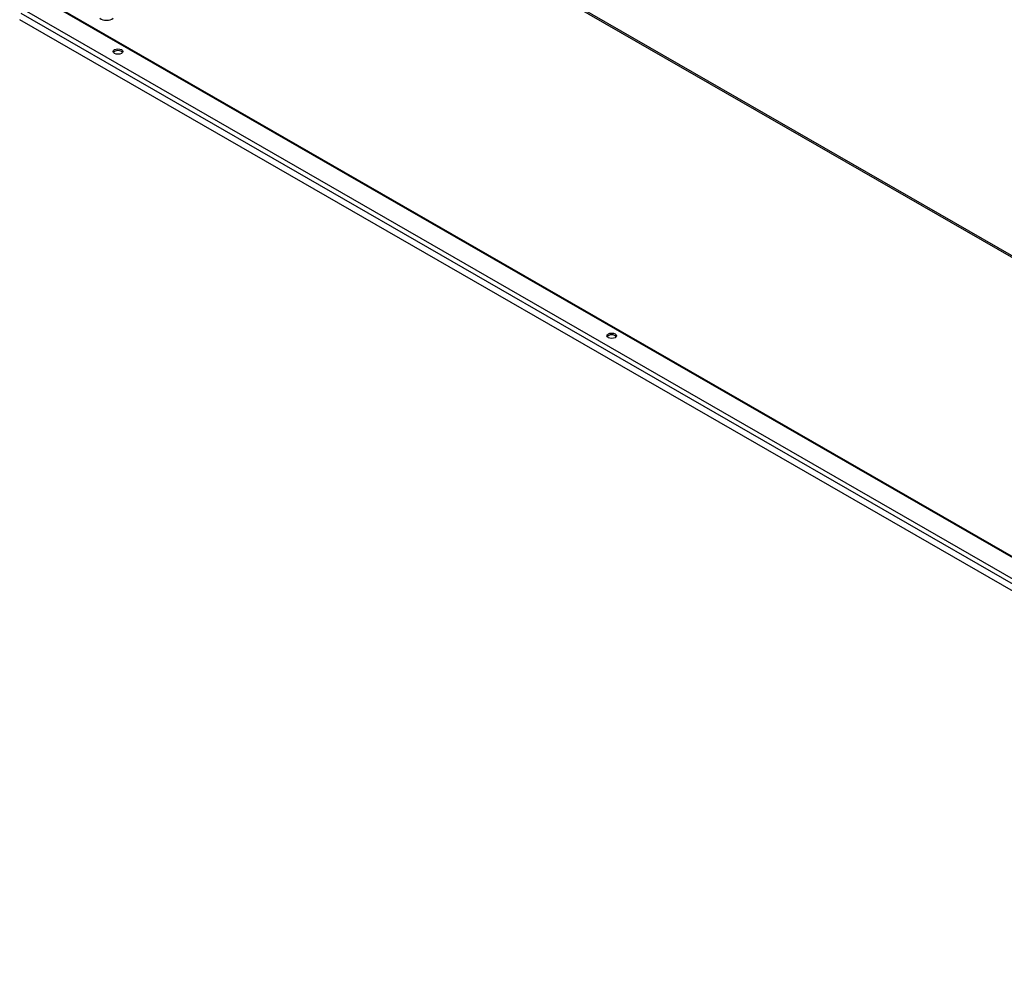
# Model space of a CAD drawing. Header units: inches. Extents: x 17 to 370, y 32 to 183.
# Tile 49 of 80: x 311 to 341, y 114 to 143. Entities that reach past the tile are written whole.
import ezdxf

# ---------------------------------------------------------------- set-up
doc = ezdxf.new("R2010")
doc.units = ezdxf.units.IN
doc.header["$MEASUREMENT"] = 0
doc.layers.add('Visible Edges(ANSI)', color=7, linetype='Continuous', lineweight=25)
doc.layers.add('Visible Tangent Edges(ANSI)', color=7, linetype='Continuous', lineweight=25)

msp = doc.modelspace()

# ---------------------------------------------------------------- linework, layer by layer
at = {"layer": 'Visible Edges(ANSI)'}
for p, q in [((311.615, 143.697), (360.672, 115.446)), ((360.742, 114.362), (310.833, 143.103))]:
    msp.add_line(p, q, dxfattribs=at)
for centre, major_axis, start_param, end_param in [((313.454, 143.221), (0.238, 0), 3.729223, 5.695555), ((313.803, 142.083), (0.145, 0), 0.339371, 2.802222), ((328.723, 133.491), (0.145, 0), 0.339371, 2.802222)]:
    msp.add_ellipse(centre, major_axis=major_axis, ratio=0.575862, start_param=start_param, end_param=end_param, dxfattribs=at)
for centre in [(313.803, 142.139), (328.723, 133.546)]:
    msp.add_ellipse(centre, major_axis=(0.145, 0), ratio=0.575862, dxfattribs=at)
at = {"layer": 'Visible Tangent Edges(ANSI)'}
for p, q in [((319.465, 148.207), (360.672, 124.478)), ((319.487, 148.245), (360.672, 124.528)), ((360.672, 115.413), (311.592, 143.676)), ((360.701, 114.594), (310.874, 143.288)), ((311.036, 143.356), (360.672, 114.773))]:
    msp.add_line(p, q, dxfattribs=at)

doc.saveas('drawing.dxf')
